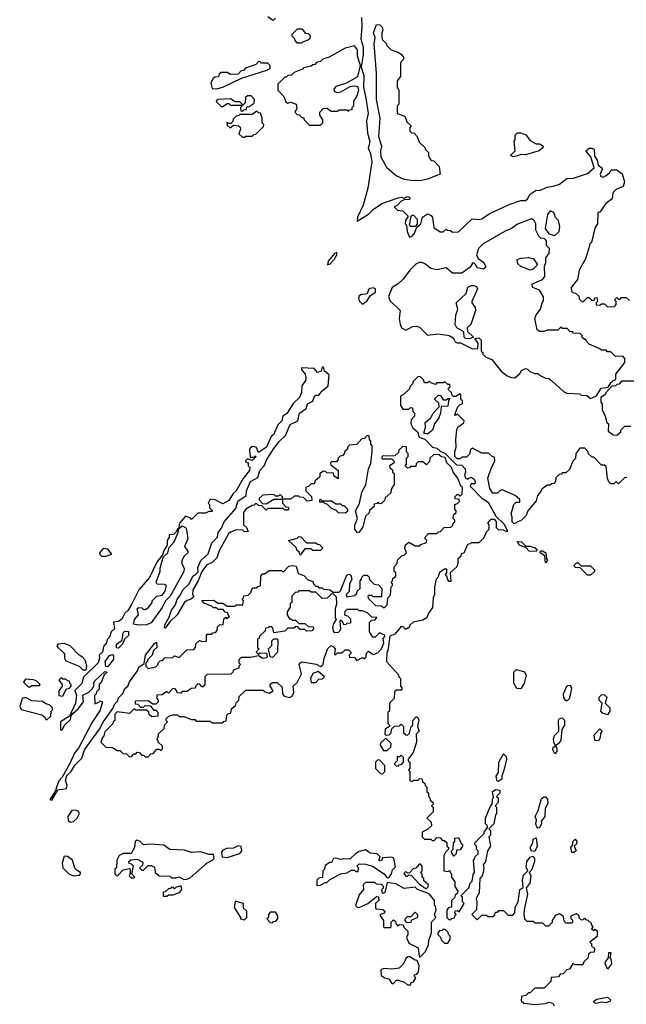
# Model space of a CAD drawing. Extents: x 2737958 to 2903317, y 894217 to 1030017.
# Tile 80 of 123: x 2836168 to 2840075, y 953125 to 959470. Entities that reach past the tile are written whole.
import ezdxf

# ---------------------------------------------------------------- set-up
doc = ezdxf.new("R2010")
doc.units = 0

msp = doc.modelspace()

# ---------------------------------------------------------------- linework, layer by layer
at = {"layer": '0CON05XD'}
for points in [[(2837765, 959490), (2837795, 959470), (2837805, 959470), (2837815, 959480)], [(2838368.6, 959485), (2838372.5, 959425), (2838364.3, 959345), (2838379.2, 959295), (2838380.8, 959245), (2838366.7, 959165), (2838385, 959110), (2838381.2, 959035), (2838398, 958965), (2838411.4, 958865), (2838402.4, 958817.6), (2838407.9, 958737.9), (2838422.9, 958685), (2838412.7, 958642.7), (2838427.9, 958607.9), (2838435.8, 958554.2), (2838410, 958385), (2838380, 958275), (2838343, 958197), (2838341.7, 958171.7), (2838415, 958216.7), (2838443.6, 958246.4), (2838500, 958285), (2838605, 958322.5), (2838626.7, 958326.7), (2838645, 958320), (2838665, 958330), (2838680, 958325), (2838678.3, 958311.7), (2838645, 958310), (2838625, 958300), (2838598.3, 958271.7), (2838580, 958265), (2838601.7, 958241.7), (2838635, 958237.5), (2838670, 958205), (2838653, 958177), (2838650, 958155), (2838660, 958145), (2838663.3, 958105), (2838678.3, 958068.3), (2838696.7, 958075), (2838711.2, 958095), (2838726.1, 958133.9), (2838751.2, 958155), (2838763.2, 958196.8), (2838795, 958218), (2838818.3, 958208.3), (2838827.5, 958195), (2838835, 958130), (2838875, 958102.5), (2838895, 958102.5), (2838915, 958120), (2838923, 958113), (2838941.7, 958111.7), (2838955, 958100), (2838995, 958103.3), (2839083, 958187), (2839125, 958182), (2839145, 958186.2), (2839191.1, 958218.9), (2839321.2, 958278.8), (2839395, 958304.2), (2839425, 958305.8), (2839439.2, 958315), (2839456.7, 958345), (2839495, 958372.5), (2839515, 958368.8), (2839565, 958390), (2839605, 958396.2), (2839645, 958410), (2839693, 958447), (2839735, 958448.8), (2839825, 958479.2), (2839867.5, 958515), (2839846.2, 958586.2), (2839813.8, 958625), (2839835, 958642.9), (2839852.7, 958642.7), (2839867.5, 958635), (2839870.7, 958590.7), (2839886.7, 958565), (2839893.6, 958533.6), (2839917.5, 958515), (2839920, 958505), (2839906.9, 958475), (2839910, 958460), (2839925, 958455.7), (2839945, 958465.6), (2839968, 958485), (2839977.5, 958502.5), (2840015, 958503.3), (2840047.5, 958477.5), (2840064, 958425), (2840054, 958396), (2840008.8, 958375), (2839988.8, 958355), (2839983.3, 958315), (2839944, 958286), (2839905, 958230), (2839891.7, 958228.3), (2839890, 958155), (2839873, 958127), (2839850, 958035), (2839840, 958025), (2839833, 957997)], [(2837985, 959320), (2837991.7, 959328.3), (2838025, 959340), (2838038.3, 959351.7), (2838040, 959365), (2838028.3, 959378.3), (2838011.7, 959381.7), (2837988.3, 959408.3), (2837955, 959410), (2837920, 959375), (2837920, 959365), (2837938.3, 959348.3), (2837940, 959335), (2837951.7, 959321.7), (2837985, 959320)], [(2838705, 958432.5), (2838645, 958440.8), (2838593, 958463), (2838535, 958513.3), (2838496, 958585), (2838494, 958625), (2838500, 958655), (2838480.8, 958715), (2838490, 958835), (2838466.7, 958955), (2838465.6, 959125), (2838450, 959315), (2838456.7, 959355), (2838446.2, 959385), (2838465, 959440), (2838487, 959437), (2838501.7, 959421.7), (2838507.5, 959405), (2838500, 959385), (2838500, 959355), (2838505, 959340), (2838530, 959315), (2838530, 959305), (2838560, 959275), (2838605, 959260), (2838627.5, 959245), (2838642.5, 959225), (2838640, 959215), (2838620, 959195), (2838620, 959105), (2838600, 959075), (2838600, 959035), (2838610, 959015), (2838610, 958925), (2838600, 958915), (2838600, 958865), (2838648.3, 958848.3), (2838661.7, 958811.7), (2838690, 958785), (2838680, 958775), (2838681.7, 958751.7), (2838691.7, 958741.7), (2838708.3, 958738.3), (2838728.3, 958718.3), (2838741.7, 958681.7), (2838780, 958645), (2838780, 958635), (2838800, 958615), (2838800, 958595), (2838811.7, 958571.7), (2838821.7, 958561.7), (2838835, 958560), (2838870, 958525), (2838875, 958474), (2838795, 958442.2), (2838755, 958434.4), (2838705, 958432.5)], [(2838105, 958790), (2838120, 958805), (2838120, 958825), (2838100, 958855), (2838100, 958875), (2838123, 958897), (2838145, 958900), (2838175, 958880), (2838215, 958880), (2838225, 958890), (2838275, 958890), (2838285, 958880), (2838291.7, 958888.3), (2838308.3, 958891.7), (2838310, 958905), (2838320, 958915), (2838320, 958945), (2838340, 958975), (2838352.5, 959015), (2838345, 959037.5), (2838325, 959042.5), (2838293.6, 959036.4), (2838235, 959003.3), (2838215, 958998.8), (2838197.5, 959005), (2838193.3, 959025), (2838209.3, 959040.7), (2838275, 959062.5), (2838346.2, 959105), (2838362.5, 959175), (2838342.5, 959235), (2838342.5, 959275), (2838325, 959302.5), (2838265, 959286.2), (2838161.7, 959228.3), (2838120, 959215), (2838105, 959200), (2838080, 959195), (2838068.3, 959181.7), (2838055, 959180), (2838045, 959170), (2837995, 959160), (2837988.3, 959151.7), (2837935, 959130), (2837918.3, 959111.7), (2837895, 959110), (2837885, 959100), (2837875, 959100), (2837830, 959055), (2837830, 959015), (2837870, 958975), (2837881.7, 958941.7), (2837893, 958933), (2837915, 958937.5), (2837947.5, 958925), (2837953, 958897), (2837940, 958875), (2837955, 958860), (2837967, 958857), (2837985, 958840), (2837995, 958840), (2838000, 958825), (2838035, 958790), (2838105, 958790)], [(2837435, 959023.8), (2837475.8, 959034.2), (2837596.7, 959093.3), (2837760, 959145), (2837780, 959155), (2837780, 959175), (2837765, 959190), (2837725, 959190), (2837718.3, 959198.3), (2837705, 959200), (2837688.3, 959181.7), (2837621.7, 959158.3), (2837608.3, 959141.7), (2837595, 959140), (2837575, 959120), (2837525, 959117.5), (2837505, 959130), (2837465, 959130), (2837451.7, 959118.3), (2837448.3, 959101.7), (2837425, 959100), (2837411.7, 959088.3), (2837398.3, 959061.7), (2837407, 959027), (2837435, 959023.8)], [(2837475, 958910), (2837505, 958930), (2837515, 958930), (2837525, 958920), (2837600, 958920), (2837600, 958925), (2837585, 958940), (2837555, 958940), (2837525, 958960), (2837445, 958956.7), (2837433, 958947), (2837435, 958940), (2837465, 958910), (2837475, 958910)], [(2837605, 958880), (2837611.7, 958888.3), (2837628.3, 958891.7), (2837631.7, 958908.3), (2837645, 958910), (2837678.3, 958931.7), (2837680, 958955), (2837658.3, 958978.3), (2837635, 958980), (2837621.7, 958968.3), (2837620, 958935), (2837590, 958905), (2837591.7, 958881.7), (2837605, 958880)], [(2837615, 958712.5), (2837625, 958720), (2837665, 958720), (2837675, 958730), (2837688.3, 958731.7), (2837738.3, 958781.7), (2837740, 958795), (2837730, 958805), (2837730, 958835), (2837718.3, 958868.3), (2837705, 958870), (2837695, 958880), (2837665, 958860), (2837585, 958860), (2837578.3, 958851.7), (2837561.7, 958848.3), (2837541.7, 958828.3), (2837540, 958815), (2837528.3, 958801.7), (2837515, 958800), (2837501.7, 958808.3), (2837505, 958790), (2837523, 958773), (2837545, 958790), (2837577, 958787), (2837588.3, 958778.3), (2837590, 958765), (2837580, 958735), (2837603, 958713), (2837615, 958712.5)], [(2839347, 958587), (2839330, 958595), (2839360, 958625), (2839352.5, 958687.5), (2839360, 958695), (2839360, 958725), (2839375, 958740), (2839395, 958740), (2839427, 958727), (2839455, 958692.5), (2839495, 958670), (2839515, 958670), (2839540, 958655), (2839537.5, 958645), (2839513.3, 958625), (2839425, 958600), (2839395, 958601.2), (2839375, 958592), (2839347, 958587)], [(2838715, 958136.7), (2838686.7, 958136.7), (2838677.5, 958145), (2838688.3, 958201.7), (2838695, 958210), (2838705, 958210), (2838728.8, 958185), (2838728.3, 958151.7), (2838715, 958136.7)], [(2839615, 958080), (2839642.5, 958105), (2839646.4, 958136.4), (2839637.5, 958175), (2839620, 958195), (2839608.3, 958228.3), (2839585, 958237.5), (2839567.5, 958215), (2839552.5, 958125), (2839575, 958090), (2839615, 958080)], [(2839845, 957030), (2839855, 957032.5), (2839883, 957047), (2839914.2, 957095.8), (2839958.3, 957101.7), (2839975, 957130), (2839990, 957145), (2840008.3, 957151.7), (2840007.5, 957185), (2840065, 957260), (2840066.4, 957286.4), (2840051.7, 957301.7), (2840005, 957300), (2839975, 957330), (2839955, 957330), (2839945, 957340), (2839915, 957340), (2839905, 957350), (2839835, 957380), (2839820, 957395), (2839815, 957410), (2839805, 957410), (2839791.7, 957421.7), (2839790, 957435), (2839778.3, 957448.3), (2839735, 957450), (2839728.3, 957458.3), (2839711.7, 957461.7), (2839695, 957480), (2839665, 957480), (2839655, 957490), (2839635, 957470), (2839565, 957470), (2839545, 957460), (2839515, 957460), (2839501.7, 957471.7), (2839486.7, 957545), (2839495, 957567.5), (2839522.5, 957605), (2839532.5, 957645), (2839541.7, 957658.3), (2839542.5, 957685), (2839515, 957727.5), (2839472.5, 957745), (2839467.5, 957765), (2839535, 957796.7), (2839550, 957815), (2839548.3, 957881.7), (2839557.5, 957905), (2839557.5, 957935), (2839577.5, 957965), (2839580, 957995), (2839560, 958015), (2839560, 958045), (2839545, 958060), (2839525, 958062.5), (2839512.5, 958075), (2839493, 958113), (2839492.5, 958155), (2839482.5, 958175), (2839465, 958186.7), (2839375, 958153.3), (2839335.7, 958124.3), (2839295, 958106.9), (2839153.3, 958025), (2839123.3, 957995), (2839110, 957955), (2839120.7, 957930.7), (2839156.7, 957905), (2839170, 957875), (2839155, 957863.3), (2839115, 957870), (2839105, 957890), (2839095, 957900), (2839085, 957900), (2839070, 957875), (2839015, 957837.5), (2838955, 957837.5), (2838915, 957870), (2838855, 957857.5), (2838815, 957867.5), (2838782.5, 957895), (2838760, 957905), (2838740, 957905), (2838720, 957895), (2838680, 957855), (2838639.7, 957800.3), (2838605, 957768), (2838567.5, 957745), (2838543.9, 957686.1), (2838551.2, 957661.2), (2838617.5, 957595), (2838612.5, 957545), (2838617.5, 957505), (2838627.5, 957485), (2838655, 957470), (2838697.7, 957492.3), (2838725, 957496), (2838745.6, 957485.6), (2838795, 957436.2), (2838865, 957446.7), (2838935, 957436), (2838960, 957420), (2838973.3, 957395), (2838985, 957387.5), (2839007, 957387), (2839085, 957350), (2839118.3, 957351.7), (2839120, 957385), (2839100, 957415), (2839125, 957420), (2839140, 957405), (2839140, 957335), (2839150, 957325), (2839150, 957315), (2839170, 957295), (2839209.3, 957279.3), (2839268.8, 957205), (2839306.7, 957175), (2839335, 957164), (2839357, 957163), (2839389.3, 957190.7), (2839400.7, 957209.3), (2839425, 957222.5), (2839438.3, 957218.3), (2839453, 957203), (2839485, 957190), (2839505, 957190), (2839515, 957180), (2839555, 957160), (2839575, 957157.5), (2839595, 957142.5), (2839670, 957075), (2839693, 957063), (2839775, 957060), (2839785, 957050), (2839821.7, 957048.3), (2839845, 957030)], [(2838150, 957890), (2838165, 957893.8), (2838193.3, 957925), (2838210, 957955), (2838210, 957970), (2838195, 957962.5), (2838154.2, 957915), (2838150, 957890)], [(2839455, 957856.7), (2839395, 957880), (2839376.4, 957896.4), (2839372.5, 957925), (2839395, 957933.3), (2839445, 957936.7), (2839478.3, 957928.3), (2839500, 957895), (2839496.4, 957883.6), (2839475, 957862.5), (2839455, 957856.7)], [(2839833, 957997), (2839811.7, 957928.3), (2839772.5, 957855), (2839760, 957795), (2839720, 957745), (2839721.7, 957721.7), (2839731.7, 957711.7), (2839748.3, 957708.3), (2839768.3, 957688.3), (2839771.7, 957671.7), (2839795, 957650), (2839825, 957680), (2839835, 957680), (2839855, 957660), (2839868.3, 957661.7), (2839871.7, 957678.3), (2839885, 957680), (2839890, 957655), (2839880, 957645), (2839881.7, 957631.7), (2839905, 957630), (2839915, 957640), (2839935, 957640), (2839955, 957620), (2839998.3, 957621.7), (2840010, 957635), (2840010, 957655), (2840000, 957665), (2840015, 957680), (2840025, 957670), (2840035, 957670), (2840045, 957680), (2840075, 957680), (2840095, 957660)], [(2839065, 957412.5), (2839040, 957415), (2839030, 957425), (2839028.3, 957458.3), (2838984.1, 957484.1), (2838972.5, 957505), (2838976.7, 957565), (2838990, 957605), (2838980, 957645), (2839042.5, 957705), (2839053.3, 957746.7), (2839075, 957757.5), (2839095, 957757.5), (2839110, 957750), (2839117.5, 957735), (2839080, 957655), (2839080, 957645), (2839102.5, 957615), (2839103.3, 957595), (2839073.6, 957506.4), (2839050, 957485), (2839051.7, 957461.7), (2839090, 957425), (2839065, 957412.5)], [(2838375, 957637.5), (2838385, 957642.5), (2838403, 957657), (2838428, 957692), (2838460, 957715), (2838460, 957735), (2838445, 957741.2), (2838425, 957738.1), (2838415, 957730), (2838405.9, 957704.1), (2838365, 957697.1), (2838355, 957690), (2838350, 957675), (2838355, 957658), (2838375, 957637.5)], [(2836375, 954440), (2836412.5, 954507.5), (2836470, 954515), (2836472.5, 954535), (2836462.5, 954567.5), (2836471.4, 954598.6), (2836498.8, 954625), (2836522.9, 954667.1), (2836568.1, 954711.9), (2836584.2, 954765.8), (2836682.3, 954897.7), (2836705, 954942.5), (2836768.3, 955031.7), (2836779.3, 955060.7), (2836800, 955080), (2836805, 955100), (2836832.5, 955127.5), (2836845, 955160), (2836863.8, 955176.2), (2836875, 955202.5), (2836926.7, 955273.3), (2836935, 955296.7), (2836968.3, 955321.7), (2836977.5, 955375), (2837035, 955450), (2837048.3, 955458.3), (2837050, 955425), (2837030, 955405), (2837020, 955375), (2836990, 955345), (2836990, 955335), (2836980, 955325), (2836980, 955305), (2836995, 955290), (2837045, 955300), (2837058.3, 955311.7), (2837061.7, 955328.3), (2837071.7, 955338.3), (2837088.3, 955341.7), (2837101.7, 955358.3), (2837155, 955360), (2837165, 955370), (2837195, 955360), (2837245, 955410), (2837288.3, 955411.7), (2837300, 955425), (2837301.7, 955448.3), (2837325, 955470), (2837345, 955462.5), (2837370, 955465), (2837370, 955505), (2837375, 955510), (2837405, 955510), (2837411.7, 955518.3), (2837428.3, 955521.7), (2837440, 955535), (2837441.7, 955558.3), (2837455, 955570), (2837478.3, 955571.7), (2837481.7, 955608.3), (2837495, 955620), (2837505, 955610), (2837511.7, 955618.3), (2837520, 955625), (2837510, 955635), (2837508.3, 955648.3), (2837491.7, 955651.7), (2837478.3, 955668.3), (2837445, 955670), (2837435, 955680), (2837415, 955680), (2837408.3, 955688.3), (2837355, 955710), (2837341.7, 955728.3), (2837415, 955730), (2837445, 955710), (2837475, 955710), (2837505, 955690), (2837555, 955690), (2837565, 955700), (2837605, 955700), (2837610, 955725), (2837600, 955735), (2837610, 955745), (2837611.7, 955758.3), (2837638.3, 955761.7), (2837658.3, 955781.7), (2837660, 955795), (2837671.7, 955808.3), (2837695, 955810), (2837701.7, 955818.3), (2837718.3, 955821.7), (2837720, 955885), (2837731.7, 955898.3), (2837745, 955900), (2837775, 955920), (2837855, 955920), (2837865, 955910), (2837901.7, 955948.3), (2837925, 955952.5), (2837948.3, 955948.3), (2837961.7, 955901.7), (2837998.3, 955888.3), (2838021.7, 955861.7), (2838055, 955850), (2838060, 955835), (2838075, 955820), (2838085, 955820), (2838095, 955810), (2838115, 955810), (2838125, 955800), (2838167, 955797), (2838185, 955780), (2838225, 955780), (2838235, 955790), (2838267.5, 955875), (2838275, 955890), (2838287.5, 955897.5), (2838300, 955890), (2838307.5, 955862.5), (2838292.5, 955835), (2838290, 955785), (2838270, 955765), (2838275, 955750), (2838325, 955760), (2838338.3, 955771.7), (2838341.7, 955788.3), (2838360, 955805), (2838360, 955855), (2838370, 955865), (2838371.7, 955878.3), (2838385, 955890), (2838405, 955890), (2838418.3, 955878.3), (2838421.7, 955861.7), (2838451.7, 955831.7), (2838478.3, 955828.3), (2838500, 955805), (2838498.3, 955751.7), (2838445, 955750), (2838435, 955760), (2838415, 955760), (2838410, 955755), (2838411.7, 955741.7), (2838460, 955695), (2838495, 955692.5), (2838515, 955680), (2838535, 955700), (2838540, 955745), (2838557, 955763), (2838560, 955815), (2838570, 955825), (2838570, 955835), (2838560, 955845), (2838570, 955855), (2838571.7, 955868.3), (2838590, 955885), (2838590, 955905), (2838580, 955915), (2838580, 955945), (2838600, 955965), (2838601.7, 955988.3), (2838631.7, 956018.3), (2838645, 956020), (2838660, 956035), (2838647.5, 956065), (2838653.8, 956086.2), (2838675, 956102.5), (2838715, 956080), (2838745, 956080), (2838751.7, 956088.3), (2838788.3, 956101.7), (2838790, 956115), (2838780, 956125), (2838780, 956135), (2838801.7, 956158.3), (2838855, 956160), (2838865, 956170), (2838878.3, 956171.7), (2838901.7, 956198.3), (2838945, 956200), (2838958.3, 956211.7), (2838960, 956225), (2838970, 956235), (2838970, 956245), (2838960, 956255), (2838961.7, 956278.3), (2838980, 956295), (2838980, 956305), (2838970, 956315), (2838970, 956345), (2838988.3, 956351.7), (2839000, 956365), (2838998.3, 956378.3), (2838971.7, 956381.7), (2838970, 956395), (2838985, 956410), (2838995, 956410), (2839005, 956400), (2839018.3, 956411.7), (2839020, 956455), (2839010, 956465), (2838990, 956515), (2838960, 956555), (2838950, 956585), (2838920, 956615), (2838908.3, 956648.3), (2838885, 956652.5), (2838865, 956667.5), (2838833, 956667), (2838810, 956645), (2838807, 956623), (2838788.3, 956601.7), (2838765, 956620), (2838735, 956620), (2838721.7, 956608.3), (2838718.3, 956591.7), (2838685, 956590), (2838678.3, 956581.7), (2838665, 956580), (2838650, 956595), (2838660, 956605), (2838660, 956645), (2838670, 956655), (2838670, 956675), (2838660, 956685), (2838658.3, 956718.3), (2838635, 956720), (2838610, 956695), (2838608.3, 956681.7), (2838585, 956660), (2838501.7, 956658.3), (2838500, 956645), (2838505, 956640), (2838565, 956640), (2838580, 956625), (2838578.3, 956611.7), (2838550, 956595), (2838551.7, 956581.7), (2838568.3, 956568.3), (2838570, 956555), (2838580, 956545), (2838580, 956475), (2838560, 956445), (2838558.3, 956421.7), (2838521.7, 956388.3), (2838518.3, 956371.7), (2838498.3, 956351.7), (2838485, 956350), (2838475, 956360), (2838468.3, 956351.7), (2838451.7, 956348.3), (2838448.3, 956331.7), (2838421.7, 956308.3), (2838418.3, 956291.7), (2838395, 956270), (2838378.3, 956201.7), (2838355, 956167.5), (2838343, 956163), (2838327, 956187), (2838327, 956213), (2838342.5, 956255), (2838330, 956305), (2838357, 956353), (2838372.5, 956425), (2838397, 956473), (2838413.6, 956576.4), (2838429.3, 956610.7), (2838437.5, 956685), (2838437.5, 956725), (2838430, 956735), (2838430, 956755), (2838420, 956765), (2838418.3, 956788.3), (2838405, 956790), (2838388.3, 956771.7), (2838371.7, 956768.3), (2838338.3, 956731.7), (2838291.7, 956728.3), (2838280, 956715), (2838278.3, 956701.7), (2838261.7, 956688.3), (2838258.3, 956671.7), (2838248.3, 956661.7), (2838231.7, 956658.3), (2838220, 956645), (2838220, 956635), (2838208.3, 956621.7), (2838175, 956620), (2838170, 956615), (2838171.7, 956601.7), (2838220, 956565), (2838218.3, 956511.7), (2838191.7, 956531.7), (2838188.3, 956548.3), (2838145, 956550), (2838138.3, 956558.3), (2838125, 956560), (2838100, 956545), (2838100, 956525), (2838071.7, 956498.3), (2838065, 956480), (2838045, 956480), (2838028.3, 956461.7), (2838011.7, 956458.3), (2838010, 956435), (2838047, 956397), (2838048.3, 956371.7), (2838018.3, 956368.3), (2837995, 956390), (2837973, 956393), (2837965, 956400), (2837935, 956400), (2837915, 956380), (2837860, 956380), (2837860, 956355), (2837881.7, 956331.7), (2837898.3, 956328.3), (2837900, 956315), (2837895, 956310), (2837875, 956310), (2837865, 956320), (2837765, 956320), (2837755, 956310), (2837728.3, 956338.3), (2837705, 956340), (2837695, 956350), (2837685, 956350), (2837678.3, 956341.7), (2837665, 956340), (2837623.6, 956316.4), (2837610, 956295), (2837610, 956215), (2837628.3, 956198.3), (2837638.3, 956171.7), (2837615, 956170), (2837605, 956180), (2837565, 956182.5), (2837525, 956167.5), (2837513.6, 956156.4), (2837453, 956047), (2837438.3, 956001.7), (2837405, 955970), (2837373.6, 955956.4), (2837340, 955915), (2837317, 955853), (2837283, 955797), (2837280, 955765), (2837288.3, 955751.7), (2837267, 955733), (2837245, 955727.5), (2837227, 955713), (2837182.5, 955635), (2837135, 955590), (2837105, 955550), (2837100, 955555), (2837103.8, 955575), (2837130.7, 955619.3), (2837146.2, 955665), (2837170.8, 955699.2), (2837180.8, 955735), (2837200.9, 955759.1), (2837218.8, 955795), (2837257.5, 955832.5), (2837285, 955886.7), (2837302, 955898), (2837317, 955913), (2837315, 955940), (2837334.2, 955985), (2837382.5, 956027.5), (2837405, 956100), (2837442, 956135), (2837445.8, 956165), (2837466.7, 956193.3), (2837484.2, 956235), (2837559.2, 956320.8), (2837572.7, 956367.3), (2837626.9, 956403.1), (2837628, 956435), (2837655, 956493.3), (2837700.7, 956519.3), (2837713.8, 956565), (2837743.3, 956595), (2837760, 956635), (2837805, 956707.5), (2837838.3, 956751.7), (2837878.8, 956791.2), (2837909.3, 956860.7), (2837960, 956885), (2837970, 956935), (2838012.5, 956965), (2838022.5, 956995), (2838055, 957012.5), (2838067, 957043), (2838075, 957050), (2838095, 957050), (2838113.6, 957076.4), (2838155, 957110), (2838161.7, 957181.7), (2838130, 957205), (2838125, 957230), (2838115, 957230), (2838110, 957205), (2838085, 957196.7), (2838065, 957222.5), (2837983, 957227), (2837982.5, 957215), (2838006, 957186), (2838011.2, 957165), (2838008.8, 957145), (2837985, 957110), (2837983, 957067), (2837970, 957035), (2837931.7, 956998.3), (2837887.7, 956932.3), (2837862.5, 956915), (2837855.9, 956884.1), (2837831.2, 956858.8), (2837802.5, 956795), (2837786.7, 956783.3), (2837756.7, 956715), (2837705, 956680), (2837690, 956715), (2837665, 956720), (2837651.7, 956708.3), (2837647.5, 956695), (2837651.7, 956651.7), (2837680, 956650), (2837685, 956660), (2837690, 956655), (2837665, 956630), (2837635, 956640), (2837621.7, 956628.3), (2837621.7, 956621.7), (2837640, 956615), (2837640, 956595), (2837650, 956585), (2837647.5, 956565), (2837606.4, 956513.6), (2837562.5, 956435), (2837543.3, 956416.7), (2837515, 956372.5), (2837475, 956350), (2837427, 956377), (2837395, 956380), (2837382.5, 956355), (2837390, 956345), (2837390, 956325), (2837408.3, 956308.3), (2837408.3, 956301.7), (2837385, 956300), (2837365, 956290), (2837315, 956290), (2837275, 956250), (2837268.3, 956258.3), (2837235, 956270), (2837197.5, 956225), (2837190, 956190), (2837215, 956207.5), (2837235, 956196.7), (2837242.5, 956185), (2837250, 956125), (2837230, 956075), (2837250, 956045), (2837250, 956035), (2837227, 956013), (2837212.5, 955985), (2837213, 955963), (2837226.1, 955936.1), (2837225.8, 955914.2), (2837165.7, 955804.3)], [(2840078.3, 956518.3), (2840065, 956520), (2840025, 956480), (2840015, 956490), (2840005, 956490), (2839995, 956480), (2839975, 956480), (2839961.7, 956491.7), (2839953, 956513), (2839945, 956590), (2839935, 956600), (2839915, 956600), (2839865, 956650), (2839855, 956650), (2839831.7, 956671.7), (2839828.3, 956688.3), (2839808.3, 956708.3), (2839775, 956710), (2839750, 956675), (2839747, 956643), (2839730, 956625), (2839708.3, 956571.7), (2839685, 956550), (2839665, 956550), (2839658.3, 956541.7), (2839641.7, 956538.3), (2839621.7, 956518.3), (2839620, 956495), (2839608.3, 956481.7), (2839595, 956480), (2839585, 956470), (2839565, 956470), (2839530, 956445), (2839525, 956430), (2839502.5, 956405), (2839495, 956370), (2839440, 956305), (2839430, 956275), (2839395, 956240), (2839385, 956237.5), (2839351.7, 956221.7), (2839340, 956235), (2839340, 956265), (2839332.5, 956285), (2839350, 956345), (2839365, 956360), (2839388.3, 956361.7), (2839388.3, 956378.3), (2839360, 956405), (2839275, 956440), (2839263, 956437), (2839245, 956420), (2839215, 956420), (2839195, 956450), (2839183.3, 956515), (2839206.7, 956585), (2839227.5, 956625), (2839225, 956650), (2839210, 956655), (2839187, 956677), (2839145, 956677.5), (2839085, 956710), (2839070, 956695), (2839067, 956673), (2839045, 956650), (2839015, 956650), (2839005, 956640), (2838985, 956640), (2838970, 956655), (2838970, 956685), (2838980, 956715), (2838977.5, 956765), (2838983.6, 956826.4), (2838990, 956845), (2839028.3, 956871.7), (2839030, 956885), (2838988.3, 956928.3), (2838975, 956920), (2838970, 956925), (2838990, 956975), (2839005, 956990), (2839020, 956995), (2839020, 957015), (2839010, 957025), (2839010, 957055), (2839005, 957060), (2838977.5, 957042.5), (2838962.5, 957042.5), (2838951.7, 957051.7), (2838948.3, 957068.3), (2838930, 957085), (2838930, 957095), (2838940, 957105), (2838938.3, 957118.3), (2838925, 957120), (2838905, 957137.5), (2838895, 957130), (2838855, 957130), (2838845, 957120), (2838815, 957130), (2838805, 957140), (2838795, 957130), (2838775, 957130), (2838768.3, 957148.3), (2838748.3, 957168.3), (2838735, 957170), (2838701.7, 957138.3), (2838697, 957123), (2838680, 957105), (2838678.3, 957091.7), (2838638.3, 957051.7), (2838620, 957045), (2838620, 956985), (2838635, 956960), (2838675, 956960), (2838685, 956970), (2838698.3, 956968.3), (2838700, 956945), (2838710, 956935), (2838710, 956915), (2838688.3, 956891.7), (2838687.5, 956865), (2838700.7, 956840.7), (2838730, 956815), (2838740.7, 956780.7), (2838776.7, 956766.7), (2838826.4, 956716.4), (2838855, 956708.8), (2838875, 956690), (2838907.5, 956675), (2838981.7, 956601.7), (2839015, 956600), (2839037.5, 956575), (2839040, 956555), (2839032.5, 956535), (2839040, 956515), (2839055, 956510), (2839060, 956515)], [(2840125, 957140), (2840045, 957140), (2840028.3, 957121.7), (2840015, 957120), (2840005, 957110), (2839981.7, 957108.3), (2839942.5, 957065), (2839940, 957055), (2839910, 957035), (2839910, 957005), (2839920, 956995), (2839920, 956955), (2839940, 956915), (2839950, 956875), (2839960, 956865), (2839958.3, 956818.3), (2839990, 956795), (2840015, 956792.5), (2840040, 956815), (2840040, 956825), (2840065, 956850), (2840105, 956850)], [(2838795, 956800), (2838770, 956805), (2838782.5, 956845), (2838780, 956875), (2838816.4, 956903.6), (2838830, 956935), (2838870, 956975), (2838868.3, 956998.3), (2838841.7, 957021.7), (2838841.7, 957028.3), (2838865, 957050), (2838878.3, 957048.3), (2838895, 957020), (2838915, 957020), (2838925, 957030), (2838938.3, 957028.3), (2838930, 957015), (2838925, 956980), (2838881.7, 956978.3), (2838877.5, 956935), (2838867.5, 956905), (2838840, 956865), (2838827.5, 956825), (2838795, 956800)], [(2839060, 956515), (2839075, 956522.5), (2839095, 956510), (2839102.5, 956495), (2839100, 956480), (2839075, 956480), (2839070, 956465), (2839145, 956387.5), (2839185, 956360), (2839235, 956270), (2839289.3, 956219.3), (2839310, 956175), (2839305, 956170), (2839285, 956180), (2839251.7, 956181.7), (2839240, 956195), (2839240, 956235), (2839228.3, 956248.3), (2839205, 956250), (2839191.7, 956238.3), (2839180, 956225), (2839190, 956215), (2839190, 956185), (2839171.7, 956168.3), (2839158.3, 956131.7), (2839125, 956100), (2839075, 956100), (2839068.3, 956091.7), (2839051.7, 956088.3), (2839028.3, 956031.7), (2839011.7, 956028.3), (2839008.3, 956011.7), (2838990, 955995), (2838990, 955965), (2838982.5, 955945), (2838940, 955905), (2838945, 955850), (2838935, 955850), (2838925, 955860), (2838920, 955885), (2838910, 955895), (2838920, 955905), (2838918.3, 955928.3), (2838905, 955930), (2838871.7, 955908.3), (2838860, 955875), (2838850, 955865), (2838840, 955815), (2838840, 955765), (2838830, 955745), (2838827, 955683), (2838800, 955645), (2838790, 955615), (2838765, 955600), (2838703, 955587), (2838681.7, 955568.3), (2838675, 955550), (2838665, 955550), (2838655, 955540), (2838638.3, 955558.3), (2838625, 955560), (2838585, 955510), (2838551.7, 955498.3), (2838540, 955405), (2838533.3, 955395), (2838530, 955335), (2838608.3, 955248.3), (2838610, 955235), (2838620, 955225), (2838620, 955175), (2838630, 955165), (2838630, 955155), (2838625, 955150), (2838595, 955150), (2838581.7, 955138.3), (2838580, 955095), (2838550, 955065), (2838550, 955015), (2838540, 955005), (2838540, 954935), (2838550, 954925), (2838550, 954915), (2838521.7, 954898.3), (2838520, 954865), (2838525, 954860), (2838548.3, 954861.7), (2838560, 954875), (2838561.7, 954898.3), (2838581.7, 954918.3), (2838615, 954920), (2838625, 954930), (2838640, 954915), (2838640, 954875), (2838648.3, 954868.3), (2838651.7, 954861.7), (2838665, 954860), (2838678.3, 954871.7), (2838690, 954915), (2838700, 954925), (2838700, 954955), (2838721.7, 954978.3), (2838728.3, 954978.3), (2838739.3, 954959.3), (2838730, 954915), (2838740, 954885), (2838722.5, 954865), (2838723.3, 954815), (2838701.7, 954748.3), (2838670, 954705), (2838670, 954695), (2838680, 954685), (2838680, 954645), (2838672.5, 954635), (2838680, 954625), (2838680, 954565), (2838695, 954560), (2838705, 954570), (2838735, 954570), (2838745, 954580), (2838758.3, 954578.3), (2838761.7, 954561.7), (2838778.3, 954548.3), (2838780, 954535), (2838790, 954525), (2838790, 954495), (2838800, 954485), (2838800, 954465), (2838810, 954455), (2838811.7, 954441.7), (2838830, 954425), (2838830, 954415), (2838820, 954405), (2838830, 954395), (2838830, 954365), (2838790, 954325), (2838818.3, 954298.3), (2838820, 954275), (2838797, 954253), (2838760, 954235), (2838760, 954205), (2838775, 954190), (2838815, 954190), (2838825, 954180), (2838838.3, 954181.7), (2838855, 954200), (2838877, 954197), (2838891.7, 954181.7), (2838905, 954180), (2838918.3, 954168.3), (2838920, 954145), (2838930, 954135), (2838930, 954125), (2838911.7, 954108.3), (2838900, 954085), (2838900, 953985), (2838925, 953980), (2838938.3, 953988.3), (2838940, 953975), (2838950, 953965), (2838950, 953945), (2838970, 953915), (2838970, 953885), (2838990, 953855), (2838988.3, 953841.7), (2838971.7, 953828.3), (2838968.3, 953811.7), (2838950, 953795), (2838948.3, 953751.7), (2838931.7, 953748.3), (2838920, 953735), (2838920, 953685), (2838931.7, 953671.7), (2838945, 953670), (2838951.7, 953678.3), (2838968.3, 953681.7), (2838970, 953695), (2838980, 953705), (2838970, 953715), (2838971.7, 953728.3), (2838985, 953730), (2838998.3, 953721.7), (2839030, 953775), (2839020, 953785), (2839020, 953815), (2839010, 953825), (2839060, 953875), (2839070, 953905), (2839081.7, 953918.3), (2839088.3, 953961.7), (2839097.5, 953975), (2839090, 954055), (2839100, 954065), (2839101.7, 954078.3), (2839120, 954095), (2839120, 954115), (2839110, 954125), (2839110, 954145), (2839100, 954155), (2839100, 954165), (2839160, 954225), (2839160, 954235), (2839180, 954265), (2839180, 954275), (2839168.3, 954288.3), (2839167.5, 954325), (2839198.3, 954398.3), (2839210, 954415), (2839213, 954447), (2839220, 954455), (2839213, 954497), (2839235, 954510), (2839260, 954505), (2839260, 954485), (2839240, 954465), (2839250, 954455), (2839250, 954425), (2839230, 954405), (2839240, 954395), (2839240, 954355), (2839233, 954347), (2839221.7, 954288.3), (2839190, 954255), (2839200, 954245), (2839200, 954215), (2839190, 954205), (2839200, 954145), (2839180, 954115), (2839167.5, 954045), (2839152.5, 954025), (2839157.5, 954005), (2839153.3, 953975), (2839147, 953953), (2839132.5, 953935), (2839127.5, 953845), (2839107.5, 953805), (2839113.3, 953785), (2839110, 953735), (2839080, 953705), (2839115, 953670), (2839145, 953700), (2839175, 953700), (2839185, 953690), (2839215, 953690), (2839228.3, 953701.7), (2839231.7, 953718.3), (2839245, 953720), (2839255, 953730), (2839285, 953730), (2839315, 953700), (2839345, 953700), (2839357.5, 953715), (2839358.3, 953751.7), (2839377.5, 953785), (2839390, 953865), (2839410, 953875), (2839406.2, 953925), (2839413.6, 953956.4), (2839440, 953985), (2839429.3, 954009.3), (2839434, 954046), (2839455, 954073.3), (2839475, 954080), (2839483.3, 954065), (2839484, 954045), (2839466.2, 953993.8), (2839450, 953975), (2839460, 953955), (2839453.8, 953906.2), (2839430, 953875), (2839438.8, 953835), (2839416.7, 953735), (2839414.2, 953705), (2839420, 953675), (2839435, 953660), (2839475, 953660), (2839485, 953650), (2839535, 953650), (2839555, 953630), (2839575, 953630), (2839600, 953655), (2839600, 953665), (2839620.7, 953699.3), (2839645, 953710), (2839666.2, 953696.2), (2839673, 953663), (2839685, 953650), (2839725, 953650), (2839730, 953655), (2839730, 953665), (2839720, 953675), (2839720, 953695), (2839755, 953710), (2839768.3, 953698.3), (2839770, 953685), (2839781.7, 953671.7), (2839795, 953670), (2839805, 953680), (2839811.7, 953671.7), (2839828.3, 953668.3), (2839848.3, 953648.3), (2839850, 953635), (2839860, 953625), (2839851.7, 953611.7), (2839865, 953600), (2839875, 953610), (2839888.3, 953598.3), (2839888.3, 953561.7), (2839840, 953525), (2839850, 953515), (2839851.7, 953501.7), (2839870, 953485), (2839868.3, 953461.7), (2839845, 953460), (2839831.7, 953448.3), (2839828.3, 953421.7), (2839801.7, 953398.3), (2839795, 953380), (2839745, 953380), (2839731.7, 953388.3), (2839708.3, 953351.7), (2839691.7, 953348.3), (2839668.3, 953321.7), (2839650, 953320), (2839638.3, 953301.7), (2839591.7, 953298.3), (2839588.3, 953271.7), (2839545, 953230), (2839485, 953230), (2839455, 953200), (2839445, 953200), (2839427, 953183), (2839400, 953175), (2839398.3, 953148.3), (2839415, 953132.5), (2839485, 953123.8), (2839555, 953130), (2839575, 953138), (2839602.5, 953132.5), (2839611.2, 953115)], [(2837755, 956350), (2837805, 956380), (2837860, 956380), (2837860, 956395), (2837845, 956410), (2837835, 956400), (2837815, 956400), (2837805, 956410), (2837733, 956407), (2837710, 956385), (2837710, 956375), (2837731.7, 956351.7), (2837755, 956350)], [(2838265, 956290), (2838221.7, 956291.7), (2838205, 956310), (2838175, 956320), (2838148.3, 956348.3), (2838135, 956350), (2838125, 956360), (2838101.7, 956361.7), (2838100, 956375), (2838105, 956380), (2838115, 956370), (2838175, 956370), (2838205, 956350), (2838235, 956350), (2838245, 956340), (2838255, 956340), (2838280, 956315), (2838278.3, 956301.7), (2838265, 956290)], [(2837165.7, 955804.3), (2837136.2, 955755), (2837106.7, 955725), (2837085, 955682.5), (2837015, 955582.5), (2836985, 955570), (2836935, 955567.5), (2836900, 955575), (2836907.5, 955605), (2836932.5, 955635), (2836923.6, 955676.4), (2836935, 955682.5), (2836955, 955680), (2836961.7, 955671.7), (2836975, 955670), (2836997, 955683), (2837020, 955715), (2837020, 955725), (2837050, 955755), (2837085, 955762.5), (2837103.6, 955786.4), (2837112.5, 955825), (2837100.7, 955830.7), (2837053.3, 955833.3), (2837047.5, 955845), (2837073.3, 955915), (2837073.3, 955935), (2837092.5, 956007.5), (2837122.5, 956035), (2837131.2, 956068.8), (2837162.5, 956105), (2837187.5, 956165), (2837190, 956190), (2837185, 956190), (2837178.3, 956171.7), (2837158.3, 956151.7), (2837130, 956150), (2837130, 956135), (2837117.5, 956115), (2837117, 956083), (2837095, 956050), (2837087.5, 956022.5), (2837051.2, 955975), (2837004.2, 955875), (2836933.9, 955796.1), (2836890, 955705), (2836865.8, 955664.2), (2836844, 955645), (2836825, 955607.5), (2836805, 955592.5), (2836771.7, 955588.3), (2836777.5, 955545), (2836757.5, 955525), (2836745, 955490), (2836730, 955475), (2836726.4, 955453.6), (2836708.3, 955431.7), (2836700, 955395), (2836680, 955375), (2836682.5, 955355), (2836672.5, 955325), (2836577.5, 955232.5), (2836567, 955193), (2836521.7, 955148.3), (2836532.5, 955115), (2836527.5, 955065), (2836488.3, 954981.7), (2836430, 954945), (2836430, 954895), (2836435, 954890), (2836445, 954900), (2836457, 954923), (2836495, 954960), (2836500, 954985), (2836510, 955000), (2836545, 955030), (2836572.5, 955065), (2836577.5, 955075), (2836573.6, 955116.4), (2836613, 955137), (2836638.3, 955161.7), (2836647.5, 955182.5), (2836642.5, 955195), (2836650.7, 955209.3), (2836715, 955270), (2836730, 955265), (2836711.7, 955248.3), (2836690, 955195), (2836680, 955185), (2836680, 955155), (2836661.7, 955138.3), (2836660, 955125), (2836650, 955115), (2836651.7, 955061.7), (2836678.3, 955071.7), (2836685, 955080), (2836700, 955075), (2836685, 955020), (2836632, 954938), (2836546.2, 954775), (2836521.7, 954748.3), (2836487.7, 954672.3), (2836440.5, 954589.5), (2836420, 954565), (2836403.8, 954525), (2836398.3, 954501.7), (2836362.5, 954445), (2836375, 954440)], [(2837975, 956020), (2837968.3, 956038.3), (2837951.7, 956051.7), (2837948.3, 956068.3), (2837900, 956115), (2837955, 956130), (2837965, 956140), (2837978.3, 956138.3), (2838015, 956100), (2838075, 956100), (2838085, 956090), (2838098.3, 956088.3), (2838120, 956065), (2838105, 956050), (2838055, 956050), (2838045, 956060), (2838005, 956060), (2837975, 956020)], [(2839495, 956042.5), (2839450, 956045), (2839428.3, 956068.3), (2839385, 956083.3), (2839373.3, 956106.7), (2839400, 956105), (2839428.3, 956078.3), (2839455, 956077.5), (2839487, 956067), (2839500, 956055), (2839495, 956042.5)], [(2836725, 956012.5), (2836760, 956025), (2836735, 956057.5), (2836705, 956062.5), (2836682.5, 956035), (2836683, 956023), (2836695, 956012.5), (2836725, 956012.5)], [(2839555, 955970), (2839550, 956015), (2839520, 956035), (2839523, 956047), (2839535, 956047.5), (2839557.5, 956035), (2839560, 955995), (2839567.5, 955985), (2839555, 955970)], [(2839845, 955890), (2839825, 955890), (2839778.3, 955938.3), (2839745, 955940), (2839740, 955955), (2839755, 955970), (2839765, 955970), (2839785, 955950), (2839845, 955950), (2839870, 955925), (2839870, 955915), (2839845, 955890)], [(2836995, 954720), (2837011.7, 954738.3), (2837028.3, 954741.7), (2837051.7, 954768.3), (2837065, 954770), (2837075, 954760), (2837088.3, 954771.7), (2837088.3, 954788.3), (2837060, 954815), (2837060, 954825), (2837050, 954835), (2837060, 954845), (2837061.7, 954868.3), (2837098.3, 954901.7), (2837100, 954925), (2837120, 954945), (2837110, 954955), (2837110, 954965), (2837128.3, 954981.7), (2837155, 954990), (2837185, 954990), (2837195, 954980), (2837225, 954980), (2837275, 954960), (2837295, 954960), (2837305, 954950), (2837395, 954950), (2837405, 954940), (2837475, 954940), (2837481.7, 954948.3), (2837498.3, 954951.7), (2837501.7, 954988.3), (2837511.7, 954998.3), (2837528.3, 955001.7), (2837531.7, 955028.3), (2837558.3, 955051.7), (2837561.7, 955068.3), (2837580, 955085), (2837581.7, 955108.3), (2837625, 955150), (2837735, 955150), (2837741.7, 955141.7), (2837775, 955130), (2837800, 955145), (2837780, 955175), (2837781.7, 955188.3), (2837795, 955200), (2837825, 955200), (2837858.3, 955168.3), (2837860, 955125), (2837871.7, 955111.7), (2837905, 955102.5), (2837925, 955112.5), (2837932.5, 955135), (2837930, 955175), (2837955, 955200), (2837982.5, 955255), (2837967.5, 955315), (2837973.6, 955326.4), (2837987.5, 955332.5), (2838076.4, 955316.4), (2838105, 955302.5), (2838115, 955307.5), (2838122.5, 955315), (2838128.8, 955355), (2838152.3, 955417.7), (2838173, 955437), (2838189.3, 955429.3), (2838200, 955415), (2838195, 955380), (2838205, 955380), (2838215, 955390), (2838245, 955390), (2838265, 955410), (2838285, 955410), (2838300, 955395), (2838300, 955385), (2838290, 955375), (2838291.7, 955361.7), (2838325, 955360), (2838340, 955340), (2838375, 955360), (2838388.3, 955351.7), (2838400, 955365), (2838401.7, 955388.3), (2838415, 955400), (2838445, 955380), (2838475, 955390), (2838497.5, 955415), (2838512.5, 955455), (2838508.3, 955481.7), (2838520, 955495), (2838520, 955505), (2838485, 955520), (2838458.3, 955491.7), (2838441.7, 955491.7), (2838420, 955525), (2838420, 955585), (2838428.3, 955591.7), (2838435, 955600), (2838458.3, 955601.7), (2838468.3, 955618.3), (2838435, 955620), (2838408.3, 955648.3), (2838375, 955660), (2838355, 955660), (2838345, 955670), (2838275, 955670), (2838263, 955657), (2838260, 955635), (2838278.3, 955628.3), (2838298.3, 955608.3), (2838298.3, 955581.7), (2838275, 955580), (2838268.3, 955571.7), (2838255, 955570), (2838248.3, 955588.3), (2838235, 955600), (2838230, 955595), (2838233.8, 955545), (2838228.8, 955531.2), (2838218.8, 955521.2), (2838198.3, 955518.3), (2838188.8, 955528.8), (2838183.6, 955553.6), (2838190.5, 955579.5), (2838207.5, 955605), (2838202.5, 955615), (2838202.5, 955675), (2838210, 955705), (2838208.3, 955748.3), (2838188.3, 955768.3), (2838175, 955770), (2838148.3, 955741.7), (2838115, 955740), (2838075, 955780), (2838045, 955780), (2838035, 955790), (2837965, 955790), (2837958.3, 955781.7), (2837941.7, 955778.3), (2837920, 955755), (2837920, 955715), (2837910, 955705), (2837910, 955685), (2837890, 955655), (2837890, 955635), (2837905, 955610), (2837915, 955610), (2837925, 955600), (2837945, 955600), (2837965, 955580), (2838005, 955580), (2838025, 955560), (2838058.3, 955558.3), (2838060, 955545), (2838048.3, 955531.7), (2838015, 955530), (2838005, 955540), (2837975, 955540), (2837958.3, 955558.3), (2837945, 955560), (2837935, 955550), (2837895, 955550), (2837875, 955530), (2837805, 955520), (2837798.3, 955548.3), (2837788.3, 955558.3), (2837775, 955560), (2837768.3, 955551.7), (2837751.7, 955548.3), (2837748.3, 955531.7), (2837711.7, 955498.3), (2837710, 955485), (2837700, 955475), (2837700, 955425), (2837710, 955415), (2837690, 955395), (2837705, 955380), (2837715, 955390), (2837758.3, 955388.3), (2837762.5, 955365), (2837755, 955357.5), (2837733.6, 955353.6), (2837705, 955370), (2837655, 955360), (2837595, 955360), (2837580, 955345), (2837580, 955325), (2837590, 955315), (2837580, 955305), (2837578.3, 955291.7), (2837541.7, 955278.3), (2837540, 955265), (2837528.3, 955251.7), (2837375, 955250), (2837360, 955235), (2837360, 955185), (2837348.3, 955171.7), (2837341.7, 955171.7), (2837328.3, 955188.3), (2837315, 955190), (2837301.7, 955178.3), (2837298.3, 955161.7), (2837275, 955160), (2837245, 955140), (2837215, 955140), (2837205, 955130), (2837181.7, 955131.7), (2837178.3, 955148.3), (2837168.3, 955158.3), (2837155, 955160), (2837125, 955130), (2837115, 955140), (2837085, 955120), (2837051.7, 955118.3), (2837050, 955095), (2837060, 955085), (2837060, 955075), (2837045, 955060), (2837025, 955060), (2836995, 955080), (2836911.7, 955078.3), (2836911.7, 955061.7), (2836928.3, 955058.3), (2836945, 955040), (2836965, 955040), (2836975, 955050), (2837008.3, 955048.3), (2837031.7, 955021.7), (2837045, 955020), (2837058.3, 955008.3), (2837058.3, 954981.7), (2837018.3, 954978.3), (2837001.7, 954991.7), (2836998.3, 955008.3), (2836985, 955020), (2836915, 955020), (2836905, 955030), (2836875, 955000), (2836795, 955010), (2836780, 954995), (2836780, 954955), (2836770, 954945), (2836768.3, 954931.7), (2836715, 954880), (2836710, 954855), (2836700, 954845), (2836690, 954815), (2836721.7, 954781.7), (2836765, 954780), (2836795, 954760), (2836815, 954760), (2836831.7, 954741.7), (2836855, 954740), (2836875, 954720), (2836888.3, 954721.7), (2836901.7, 954738.3), (2836915, 954740), (2836925, 954750), (2836938.3, 954748.3), (2836951.7, 954731.7), (2836965, 954730), (2836975, 954720), (2836995, 954720)], [(2836805, 955420), (2836791.7, 955421.7), (2836790, 955445), (2836828.3, 955471.7), (2836835, 955520), (2836845, 955530), (2836868.3, 955528.3), (2836868.3, 955501.7), (2836841.7, 955478.3), (2836830, 955445), (2836805, 955420)], [(2837795, 955360), (2837780, 955365), (2837770, 955415), (2837791.7, 955438.3), (2837792.5, 955467.5), (2837805, 955480), (2837825, 955480), (2837830, 955475), (2837827.5, 955395), (2837795, 955360)], [(2836595, 955280), (2836600, 955305), (2836591.7, 955341.7), (2836573, 955363), (2836550, 955375), (2836492.5, 955435), (2836455, 955451.2), (2836412.5, 955445), (2836407.5, 955435), (2836413.3, 955425), (2836456.7, 955385), (2836456.7, 955355), (2836465, 955337.5), (2836550, 955305), (2836575, 955280), (2836595, 955280)], [(2836735, 955300), (2836723, 955303), (2836717.5, 955335), (2836747, 955373), (2836765, 955380), (2836771.7, 955371.7), (2836771.7, 955348.3), (2836735, 955300)], [(2838075, 955200), (2838095, 955220), (2838117, 955223), (2838130, 955235), (2838089.3, 955269.3), (2838055, 955257.5), (2838040, 955225), (2838045, 955200), (2838075, 955200)], [(2839395, 955157.5), (2839370.7, 955160.7), (2839350, 955195), (2839350, 955265), (2839368.3, 955281.7), (2839418.3, 955268.3), (2839430, 955245), (2839417, 955193), (2839395, 955157.5)], [(2836235, 955170), (2836245, 955180), (2836295, 955180), (2836300, 955185), (2836278.3, 955208.3), (2836257, 955217), (2836205, 955220), (2836191.7, 955201.7), (2836221.7, 955171.7), (2836235, 955170)], [(2836445, 955110), (2836461.7, 955148.3), (2836471.7, 955158.3), (2836488.3, 955161.7), (2836500, 955175), (2836500, 955185), (2836490, 955195), (2836488.3, 955208.3), (2836475, 955210), (2836465, 955220), (2836445, 955220), (2836435, 955230), (2836420, 955215), (2836440, 955185), (2836440, 955175), (2836420, 955145), (2836420, 955115), (2836445, 955110)], [(2839695, 955080), (2839685, 955080), (2839672, 955102), (2839671.2, 955125), (2839695, 955180), (2839711.7, 955181.7), (2839722.5, 955165), (2839716.7, 955125), (2839707, 955093), (2839695, 955080)], [(2836345, 954960), (2836368.3, 954981.7), (2836370, 955015), (2836380, 955025), (2836377, 955037), (2836360, 955055), (2836335, 955062.5), (2836315, 955077.5), (2836245, 955080), (2836205, 955103.3), (2836183.6, 955096.4), (2836167.5, 955045), (2836177.5, 955025), (2836309.5, 954989.5), (2836330, 954975), (2836335, 954960), (2836345, 954960)], [(2839955, 954990), (2839921.7, 955001.7), (2839910, 955015), (2839920, 955065), (2839900, 955085), (2839900, 955105), (2839918.3, 955121.7), (2839935, 955120), (2839950, 955105), (2839940, 955065), (2839970, 955035), (2839970, 955015), (2839955, 954990)], [(2839615, 954740), (2839602.5, 954765), (2839605, 954780), (2839620, 954790), (2839607.5, 954815), (2839606.2, 954835), (2839612.5, 954857.5), (2839640, 954885), (2839637.5, 954955), (2839645, 954967.5), (2839661.7, 954971.7), (2839677, 954957), (2839677.5, 954925), (2839660, 954895), (2839653.3, 954826.7), (2839643, 954807), (2839620, 954790), (2839627.5, 954775), (2839627.5, 954755), (2839615, 954740)], [(2839895, 954822.5), (2839872.5, 954825), (2839868.3, 954861.7), (2839905, 954900), (2839920, 954885), (2839908.3, 954871.7), (2839907, 954843), (2839895, 954822.5)], [(2838535, 954760), (2838558.3, 954781.7), (2838560, 954805), (2838525, 954840), (2838491.7, 954808.3), (2838490, 954795), (2838511.7, 954761.7), (2838535, 954760)], [(2838505, 954610), (2838520, 954625), (2838520, 954665), (2838488.3, 954698.3), (2838475, 954700), (2838460, 954685), (2838460, 954645), (2838491.7, 954611.7), (2838505, 954610)], [(2838605, 954660), (2838611.7, 954668.3), (2838628.3, 954671.7), (2838640, 954685), (2838640, 954715), (2838625, 954730), (2838615, 954720), (2838600, 954720), (2838600, 954695), (2838580, 954675), (2838591.7, 954661.7), (2838605, 954660)], [(2839255, 954562.5), (2839243.3, 954563.3), (2839237.5, 954595), (2839251.7, 954618.3), (2839253.3, 954685), (2839285, 954740), (2839301.7, 954721.7), (2839302.5, 954705), (2839289.3, 954640.7), (2839272.5, 954595), (2839272.5, 954575), (2839255, 954562.5)], [(2839505, 954260), (2839498.3, 954268.3), (2839493.3, 954285), (2839497.5, 954315), (2839487.5, 954335), (2839507.5, 954375), (2839529.3, 954450.7), (2839545, 954462.5), (2839555, 954462.5), (2839566.4, 954446.4), (2839569.3, 954420.7), (2839553.3, 954385), (2839550, 954335), (2839527.5, 954305), (2839529.3, 954290.7), (2839515, 954262.5), (2839505, 954260)], [(2836495, 954300), (2836515, 954302.5), (2836537.5, 954325), (2836552.5, 954355), (2836545, 954370), (2836525, 954376.7), (2836502.5, 954375), (2836477.5, 954335), (2836480.7, 954310.7), (2836495, 954300)], [(2838965, 954080), (2838950, 954105), (2838950, 954115), (2838960, 954125), (2838963, 954167), (2838970, 954175), (2838970, 954195), (2838995, 954200), (2839011.7, 954161.7), (2839020, 954155), (2839020, 954145), (2839005, 954120), (2838981.7, 954118.3), (2838980, 954095), (2838965, 954080)], [(2839485, 954110), (2839465, 954112.5), (2839456.7, 954135), (2839472.5, 954165), (2839475, 954190), (2839495, 954197.5), (2839500, 954145), (2839485, 954110)], [(2837225, 953930), (2837245, 953932.5), (2837265, 953940), (2837375, 954037.5), (2837410, 954055), (2837420, 954065), (2837415, 954090), (2837385, 954090), (2837335, 954108.8), (2837275, 954103.8), (2837228.3, 954118.3), (2837135, 954122.5), (2837095, 954150), (2837005, 954157.5), (2836965, 954152.5), (2836942.5, 954175), (2836925, 954183.3), (2836911.2, 954175), (2836906.2, 954135), (2836885, 954097.5), (2836835, 954096.2), (2836807.5, 954085), (2836792.5, 954055), (2836790, 954005), (2836780, 953995), (2836780, 953965), (2836795, 953950), (2836835, 953992.5), (2836875, 954000), (2836880, 953995), (2836880, 953965), (2836873, 953953), (2836885, 953940), (2836905, 953940), (2836910, 953945), (2836890, 953965), (2836900, 954015), (2836888.3, 954028.3), (2836871.7, 954031.7), (2836870, 954045), (2836883, 954057), (2836925, 954060), (2836961.7, 954041.7), (2836958.3, 954021.7), (2836940, 954005), (2836955, 953990), (2836965, 953990), (2836995, 954020), (2837015, 954020), (2837035, 954010), (2837040, 953975), (2837065, 953952.5), (2837135, 953950), (2837145, 953940), (2837175, 953940), (2837195, 953947.5), (2837225, 953930)], [(2837505, 954072), (2837585, 954096), (2837598.6, 954115), (2837595, 954142.5), (2837575, 954146.2), (2837545, 954131.2), (2837500.7, 954129.3), (2837473.6, 954116.4), (2837467.5, 954105), (2837472.5, 954075), (2837505, 954072)], [(2839735, 954102.5), (2839723.3, 954103.3), (2839717.5, 954135), (2839730, 954155), (2839730, 954175), (2839745, 954190), (2839757.5, 954175), (2839755, 954160), (2839740, 954145), (2839752.5, 954115), (2839735, 954102.5)], [(2836515, 953954), (2836551.7, 953958.3), (2836560, 953965), (2836560, 953975), (2836537, 953987), (2836523, 954003), (2836507.5, 954055), (2836475, 954077.5), (2836455, 954080), (2836440, 954035), (2836444.3, 954005), (2836483.8, 953965), (2836515, 953954)], [(2838081.7, 953891.7), (2838105, 953892.5), (2838135, 953910), (2838145, 953910), (2838163, 953927), (2838233, 953967), (2838275, 953972.5), (2838305, 953990), (2838325, 953990), (2838335, 953980), (2838348.3, 953981.7), (2838350, 954005), (2838340, 954015), (2838355, 954030), (2838395, 954027.5), (2838440, 954015), (2838516.2, 953966.2), (2838531.7, 953941.7), (2838545, 953940), (2838562.5, 953965), (2838569.3, 953990.7), (2838589.3, 954010.7), (2838576.7, 954066.7), (2838565, 954072.5), (2838505, 954070), (2838500, 954055), (2838485, 954050), (2838480, 954055), (2838490, 954075), (2838470, 954095), (2838425, 954100), (2838395, 954120), (2838355, 954110), (2838330, 954095), (2838295, 954060), (2838255, 954062.5), (2838235, 954057.5), (2838205, 954067.5), (2838190, 954065), (2838175, 954040), (2838165, 954040), (2838135, 954020), (2838130, 953995), (2838120, 953985), (2838118.3, 953941.7), (2838095, 953937.5), (2838082.5, 953925), (2838081.7, 953891.7)], [(2838785, 953870), (2838798.3, 953881.7), (2838800, 953895), (2838771.7, 953921.7), (2838770, 953935), (2838760, 953945), (2838760, 953965), (2838750, 953975), (2838760, 953985), (2838760, 954015), (2838748.3, 954028.3), (2838741.7, 954028.3), (2838718.3, 954001.7), (2838701.7, 953998.3), (2838678.3, 953971.7), (2838665, 953970), (2838655, 953980), (2838641.7, 953968.3), (2838655, 953950), (2838665, 953950), (2838675, 953960), (2838688.3, 953958.3), (2838741.7, 953901.7), (2838785, 953870)], [(2837091.7, 953821.7), (2837115, 953822.5), (2837125, 953830), (2837155, 953830), (2837197.5, 953845), (2837212.5, 953865), (2837208.3, 953888.3), (2837175, 953880), (2837165, 953870), (2837158.3, 953878.3), (2837145, 953880), (2837138.3, 953871.7), (2837125, 953870), (2837105, 953850), (2837091.7, 953848.3), (2837091.7, 953821.7)], [(2838745, 953430), (2838782.5, 953465), (2838801.7, 953508.3), (2838803.6, 953536.4), (2838820, 953585), (2838820, 953655), (2838847.5, 953685), (2838840, 953705), (2838850, 953735), (2838847, 953757), (2838840, 953765), (2838840, 953795), (2838805, 953837.5), (2838730, 953865), (2838715, 953880), (2838645, 953872.5), (2838590.5, 953900.5), (2838535, 953910), (2838520, 953845), (2838505, 953840), (2838500, 953865), (2838510, 953875), (2838510, 953885), (2838498.3, 953898.3), (2838465, 953900), (2838455, 953910), (2838395, 953910), (2838380, 953895), (2838382.5, 953865), (2838355, 953830), (2838331.7, 953761.7), (2838341.7, 953751.7), (2838355, 953750), (2838410, 953775), (2838465, 953820), (2838478.3, 953818.3), (2838480, 953795), (2838460, 953775), (2838460, 953745), (2838465, 953740), (2838507, 953737), (2838520, 953725), (2838518.3, 953711.7), (2838490, 953705), (2838490, 953695), (2838510, 953665), (2838510, 953625), (2838515, 953620), (2838555, 953620), (2838560, 953625), (2838560, 953655), (2838575, 953670), (2838588.3, 953658.3), (2838590, 953645), (2838601.7, 953631.7), (2838615, 953640), (2838638.3, 953638.3), (2838641.7, 953621.7), (2838667, 953597), (2838667.5, 953575), (2838660, 953555), (2838675, 953520), (2838735, 953490), (2838740, 953435), (2838745, 953430)], [(2837615, 953670), (2837630, 953685), (2837630, 953725), (2837610, 953745), (2837610, 953775), (2837555, 953790), (2837548.3, 953748.3), (2837590, 953685), (2837590, 953675), (2837615, 953670)], [(2837795, 953650), (2837801.7, 953658.3), (2837818.3, 953661.7), (2837830, 953675), (2837830, 953695), (2837815, 953720), (2837781.7, 953718.3), (2837770, 953705), (2837770, 953685), (2837760, 953675), (2837781.7, 953651.7), (2837795, 953650)], [(2838685, 953650), (2838661.7, 953651.7), (2838650, 953665), (2838650, 953675), (2838665, 953690), (2838688.3, 953691.7), (2838715, 953720), (2838730, 953705), (2838730, 953685), (2838691.7, 953668.3), (2838685, 953650)], [(2838925, 953520), (2838940, 953545), (2838940, 953565), (2838930, 953575), (2838928.3, 953588.3), (2838908.3, 953608.3), (2838895, 953610), (2838888.3, 953601.7), (2838871.7, 953598.3), (2838860, 953585), (2838860, 953575), (2838878.3, 953558.3), (2838881.7, 953541.7), (2838905, 953520), (2838925, 953520)], [(2838685, 953250), (2838690, 953265), (2838705, 953270), (2838720, 953295), (2838710, 953305), (2838710, 953315), (2838725, 953320), (2838736, 953334), (2838740, 953375), (2838728.3, 953408.3), (2838715, 953410), (2838681.7, 953431.7), (2838668.3, 953431.7), (2838655, 953420), (2838640, 953385), (2838611.7, 953358.3), (2838565, 953352.5), (2838513.3, 953356.7), (2838493, 953347), (2838495, 953310), (2838520, 953295), (2838545, 953290), (2838565, 953260), (2838575, 953260), (2838595, 953280), (2838605, 953280), (2838647, 953267), (2838665, 953250), (2838685, 953250)], [(2839955, 953352.5), (2839940, 953385), (2839940.7, 953399.3), (2839960, 953425), (2839961.7, 953458.3), (2839975, 953460), (2839970, 953425), (2839976.4, 953416.4), (2839980, 953385), (2839955, 953352.5)], [(2839880.5, 953130.5), (2839870, 953135), (2839866.2, 953145), (2839885, 953159.4), (2839955, 953170.8), (2839973.8, 953155), (2839971.2, 953145), (2839945, 953134.3), (2839915, 953138), (2839880.5, 953130.5)]]:
    msp.add_lwpolyline(points, dxfattribs=at)

doc.saveas('drawing.dxf')
